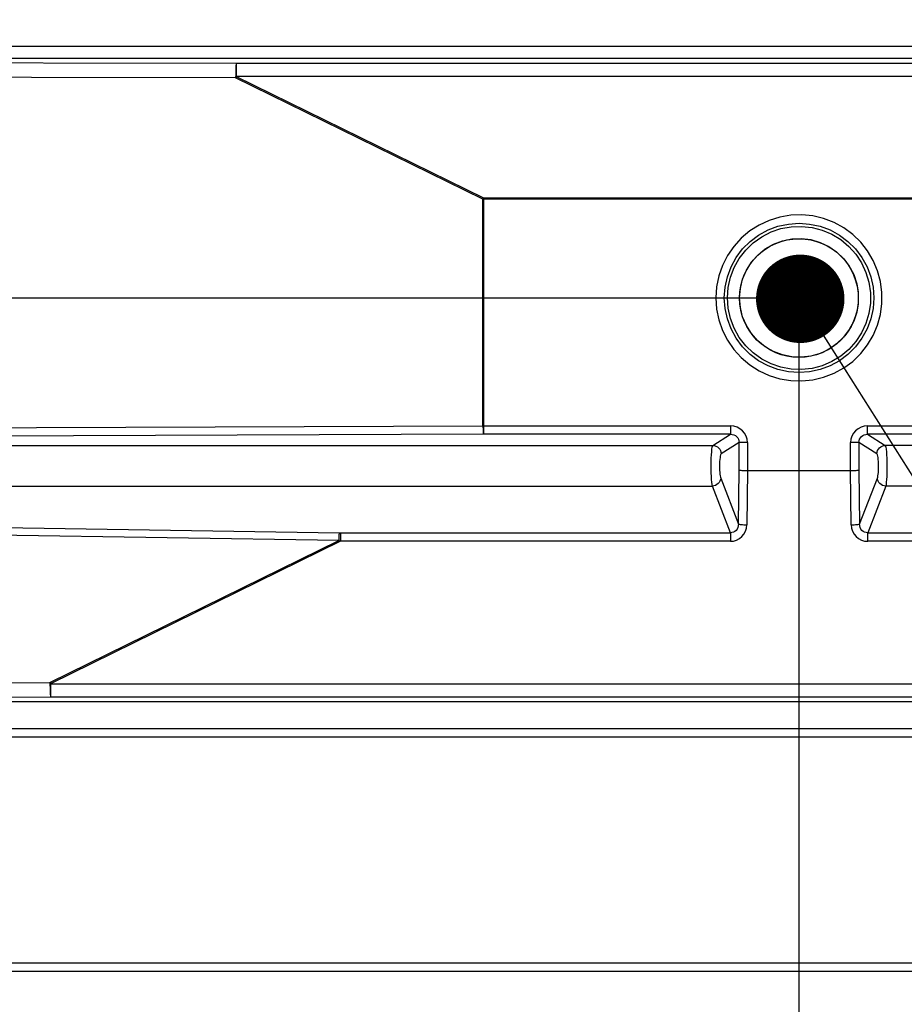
# Model space of a CAD drawing. Header units: millimetres. Extents: x 0 to 39025, y -31299 to 8400.
# Tile 198 of 256: x 14480 to 14690, y -11901 to -11667. Entities that reach past the tile are written whole.
import ezdxf

# ---------------------------------------------------------------- set-up
doc = ezdxf.new("R2010")
doc.units = ezdxf.units.MM
doc.header["$PDSIZE"] = -1
doc.layers.add('ANOTACIJE', color=7, linetype='Continuous')
doc.layers.add('DIMENZIJE', color=4, linetype='Continuous')
doc.styles.add('SLDTEXTSTYLE6', font='txt')
doc.styles.get("Standard").update_dxf_attribs({"font": 'Montserrat-Regular.ttf'})
doc.dimstyles.new('SLDDIMSTYLE0', dxfattribs={"dimtxt": 3, "dimasz": 3.414889, "dimexe": 0, "dimexo": 0.0625, "dimgap": 0.75, "dimtad": 1, "dimdec": 0, "dimlfac": 20, "dimrnd": 1e-09, "dimzin": 12, "dimdsep": 46, "dimtxsty": 'SLDTEXTSTYLE6', "dimsah": 1, "dimcen": 0.09, "dimadec": 0, "dimazin": 3, "dimtfac": 1, "dimtdec": 0, "dimtofl": 0, "dimtmove": 0, "dimatfit": 3, "dimfxl": 1, "dimfrac": 2, "dimtolj": 1, "dimtzin": 12, "dimarcsym": 0})
doc.dimstyles.new('SLDDIMSTYLE2', dxfattribs={"dimtxt": 0.18, "dimasz": 1.050735, "dimexe": 0, "dimexo": 0.0625, "dimgap": 0, "dimtad": 0, "dimtih": 1, "dimtoh": 1, "dimdec": 0, "dimrnd": 1e-09, "dimzin": 0, "dimdsep": 46, "dimtxsty": 'Standard', "dimblk1": 'DOT', "dimblk2": 'DOT', "dimsah": 1, "dimcen": 0.09, "dimadec": 0, "dimazin": 0, "dimtfac": 1.050735, "dimtdec": 0, "dimtofl": 0, "dimtmove": 0, "dimatfit": 3, "dimldrblk": 'DOT', "dimfxl": 1, "dimfrac": 2, "dimtolj": 1, "dimtzin": 0, "dimarcsym": 0})

# ---------------------------------------------------------------- blocks, each defined once
blk = doc.blocks.new('Adapt 2 (spodaj)')
blk.add_circle((479.98, 160.04), 14.1)
at = {"lineweight": 25}
for points in [[(40.6, 219.88), (40.6, 219.88), (945.6, 219.88), (945.6, 219.88)], [(40.6, 217.08), (40.6, 217.08), (945.6, 217.08), (945.6, 217.08)], [(71.4, 216.3), (71.4, 216.3), (346.33, 215.89), (346.33, 215.89)], [(346.33, 215.89), (346.33, 215.89), (609.27, 215.89), (609.27, 215.89)], [(346.18, 212.39), (346.18, 212.39), (55.31, 212.82), (55.31, 212.82)], [(404.92, 183.53), (404.92, 183.53), (346.18, 212.39), (346.18, 212.39)], [(346.33, 212.69), (346.33, 212.69), (405.08, 183.83), (405.08, 183.83)], [(609.27, 212.69), (609.27, 212.69), (346.33, 212.69), (346.33, 212.69)], [(404.92, 129.67), (404.92, 129.67), (404.92, 183.53), (404.92, 183.53)], [(405.08, 183.83), (405.08, 183.83), (554.92, 183.83), (554.92, 183.83)], [(405.08, 183.53), (405.08, 183.53), (405.08, 129.67), (405.08, 129.67)], [(554.92, 183.53), (554.92, 183.53), (405.08, 183.53), (405.08, 183.53)], [(44.4, 128.32), (44.4, 128.32), (404.92, 129.67), (404.92, 129.67)], [(405.08, 129.67), (405.08, 129.67), (463.75, 129.67), (463.75, 129.67)], [(496.25, 129.67), (496.25, 129.67), (554.92, 129.67), (554.92, 129.67)], [(405.01, 127.68), (405.01, 127.68), (268.65, 127.17), (268.65, 127.17)], [(463.75, 127.68), (463.75, 127.68), (405.08, 127.68), (405.08, 127.68)], [(459.51, 125.04), (459.51, 125.04), (463.75, 127.68), (463.75, 127.68)], [(554.92, 127.68), (554.92, 127.68), (496.25, 127.68), (496.25, 127.68)], [(496.25, 127.68), (496.25, 127.68), (500.48, 125.04), (500.48, 125.04)], [(44.4, 125.04), (44.4, 125.04), (459.51, 125.04), (459.51, 125.04)], [(465.76, 125.71), (465.76, 125.71), (461.5, 123.05), (461.5, 123.05)], [(465.76, 119.16), (465.76, 119.16), (465.76, 125.71), (465.76, 125.71)], [(467.74, 125.71), (467.74, 125.71), (467.74, 119.08), (467.74, 119.08)], [(492.26, 119.08), (492.26, 119.08), (492.26, 125.71), (492.26, 125.71)], [(494.24, 125.71), (494.24, 125.71), (494.24, 119.16), (494.24, 119.16)], [(498.51, 123.05), (498.51, 123.05), (494.24, 125.71), (494.24, 125.71)], [(881.21, 125.04), (881.21, 125.04), (500.48, 125.04), (500.48, 125.04)], [(461.39, 117.24), (461.39, 117.24), (465.6, 106.33), (465.6, 106.33)], [(465.6, 106.33), (465.6, 106.33), (465.76, 119.16), (465.76, 119.16)], [(467.74, 119.08), (467.74, 119.08), (467.58, 106.16), (467.58, 106.16)], [(467.74, 119.08), (467.74, 119.08), (467.74, 119.08), (467.74, 119.08)], [(467.74, 119.08), (467.74, 119.08), (492.26, 119.08), (492.26, 119.08)], [(492.42, 106.16), (492.42, 106.16), (492.26, 119.08), (492.26, 119.08)], [(492.26, 119.08), (492.26, 119.08), (492.26, 119.08), (492.26, 119.08)], [(494.24, 119.16), (494.24, 119.16), (494.4, 106.33), (494.4, 106.33)], [(494.4, 106.33), (494.4, 106.33), (498.61, 117.24), (498.61, 117.24)], [(44.4, 115.36), (44.4, 115.36), (459.41, 115.36), (459.41, 115.36)], [(463.69, 104.28), (463.69, 104.28), (459.41, 115.36), (459.41, 115.36)], [(500.59, 115.36), (500.59, 115.36), (496.31, 104.28), (496.31, 104.28)], [(881.15, 115.36), (881.15, 115.36), (500.59, 115.36), (500.59, 115.36)], [(370.68, 102.4), (370.68, 102.4), (44.4, 107.51), (44.4, 107.51)], [(205.44, 106.87), (205.44, 106.87), (370.77, 104.28), (370.77, 104.28)], [(371.09, 104.28), (371.09, 104.28), (463.69, 104.28), (463.69, 104.28)], [(496.31, 104.28), (496.31, 104.28), (586.36, 104.28), (586.36, 104.28)], [(302.08, 68.7), (302.08, 68.7), (370.68, 102.4), (370.68, 102.4)], [(371.09, 102.23), (371.09, 102.23), (302.23, 68.39), (302.23, 68.39)], [(463.69, 102.23), (463.69, 102.23), (371.09, 102.23), (371.09, 102.23)], [(586.36, 102.23), (586.36, 102.23), (496.31, 102.23), (496.31, 102.23)], [(49.45, 68.32), (49.45, 68.32), (302.08, 68.7), (302.08, 68.7)], [(302.23, 68.39), (302.23, 68.39), (650.07, 68.39), (650.07, 68.39)], [(870.49, 64.08), (870.49, 64.08), (47.45, 64.08), (47.45, 64.08)], [(302.23, 65.2), (302.23, 65.2), (47.81, 64.82), (47.81, 64.82)], [(650.07, 65.2), (650.07, 65.2), (302.23, 65.2), (302.23, 65.2)], [(957.49, 57.66), (957.49, 57.66), (54.51, 57.66), (54.51, 57.66)], [(957.49, 55.66), (957.49, 55.66), (54.51, 55.66), (54.51, 55.66)], [(957.49, 1.98), (957.49, 1.98), (6.52, 1.98), (6.52, 1.98)], [(957.49, -0.02), (957.49, -0.02), (6.52, -0.02), (6.52, -0.02)]]:
    blk.add_open_spline(points, degree=3, dxfattribs=at)
for points, knots in [([(346.33, 215.89), (346.33, 215.89), (346.3, 215.8), (346.3, 215.8), (346.3, 215.8), (346.28, 215.59), (346.28, 215.59), (346.28, 215.59), (346.25, 215.25), (346.25, 215.25), (346.25, 215.25), (346.23, 214.82), (346.23, 214.82), (346.23, 214.82), (346.21, 214.29), (346.21, 214.29), (346.21, 214.29), (346.19, 213.7), (346.19, 213.7), (346.19, 213.7), (346.19, 213.06), (346.19, 213.06), (346.19, 213.06), (346.18, 212.39), (346.18, 212.39)], [0, 0, 0, 0, 1, 1, 1, 2, 2, 2, 3, 3, 3, 4, 4, 4, 5, 5, 5, 6, 6, 6, 7, 7, 7, 8, 8, 8, 8]), ([(346.33, 215.89), (346.33, 215.89), (346.33, 215.81), (346.33, 215.81), (346.33, 215.81), (346.33, 215.62), (346.33, 215.62), (346.33, 215.62), (346.33, 215.32), (346.33, 215.32), (346.33, 215.32), (346.33, 214.93), (346.33, 214.93), (346.33, 214.93), (346.33, 214.45), (346.33, 214.45), (346.33, 214.45), (346.33, 213.91), (346.33, 213.91), (346.33, 213.91), (346.33, 213.32), (346.33, 213.32), (346.33, 213.32), (346.33, 212.69), (346.33, 212.69)], [0, 0, 0, 0, 1, 1, 1, 2, 2, 2, 3, 3, 3, 4, 4, 4, 5, 5, 5, 6, 6, 6, 7, 7, 7, 8, 8, 8, 8]), ([(346.33, 212.69), (346.33, 212.69), (346.31, 212.65), (346.31, 212.65), (346.31, 212.65), (346.29, 212.62), (346.29, 212.62), (346.29, 212.62), (346.28, 212.58), (346.28, 212.58), (346.28, 212.58), (346.26, 212.54), (346.26, 212.54), (346.26, 212.54), (346.24, 212.5), (346.24, 212.5), (346.24, 212.5), (346.22, 212.46), (346.22, 212.46), (346.22, 212.46), (346.2, 212.42), (346.2, 212.42), (346.2, 212.42), (346.18, 212.39), (346.18, 212.39)], [0, 0, 0, 0, 1, 1, 1, 2, 2, 2, 3, 3, 3, 4, 4, 4, 5, 5, 5, 6, 6, 6, 7, 7, 7, 8, 8, 8, 8]), ([(405.08, 183.83), (405.08, 183.83), (405.05, 183.79), (405.05, 183.79), (405.05, 183.79), (405.04, 183.75), (405.04, 183.75), (405.04, 183.75), (405.02, 183.72), (405.02, 183.72), (405.02, 183.72), (405, 183.68), (405, 183.68), (405, 183.68), (404.98, 183.64), (404.98, 183.64), (404.98, 183.64), (404.96, 183.6), (404.96, 183.6), (404.96, 183.6), (404.94, 183.56), (404.94, 183.56), (404.94, 183.56), (404.92, 183.53), (404.92, 183.53)], [0, 0, 0, 0, 1, 1, 1, 2, 2, 2, 3, 3, 3, 4, 4, 4, 5, 5, 5, 6, 6, 6, 7, 7, 7, 8, 8, 8, 8]), ([(404.92, 183.53), (404.92, 183.53), (404.94, 183.53), (404.94, 183.53), (404.94, 183.53), (404.96, 183.53), (404.96, 183.53), (404.96, 183.53), (404.98, 183.53), (404.98, 183.53), (404.98, 183.53), (405, 183.53), (405, 183.53), (405, 183.53), (405.02, 183.53), (405.02, 183.53), (405.02, 183.53), (405.04, 183.53), (405.04, 183.53), (405.04, 183.53), (405.05, 183.53), (405.05, 183.53), (405.05, 183.53), (405.08, 183.53), (405.08, 183.53)], [0, 0, 0, 0, 1, 1, 1, 2, 2, 2, 3, 3, 3, 4, 4, 4, 5, 5, 5, 6, 6, 6, 7, 7, 7, 8, 8, 8, 8]), ([(405.08, 183.83), (405.08, 183.83), (405.08, 183.79), (405.08, 183.79), (405.08, 183.79), (405.08, 183.75), (405.08, 183.75), (405.08, 183.75), (405.08, 183.72), (405.08, 183.72), (405.08, 183.72), (405.08, 183.68), (405.08, 183.68), (405.08, 183.68), (405.08, 183.64), (405.08, 183.64), (405.08, 183.64), (405.08, 183.6), (405.08, 183.6), (405.08, 183.6), (405.08, 183.56), (405.08, 183.56), (405.08, 183.56), (405.08, 183.53), (405.08, 183.53)], [0, 0, 0, 0, 1, 1, 1, 2, 2, 2, 3, 3, 3, 4, 4, 4, 5, 5, 5, 6, 6, 6, 7, 7, 7, 8, 8, 8, 8]), ([(460.25, 160.08), (460.25, 160.08), (460.43, 162.71), (460.43, 162.71), (460.43, 162.71), (460.95, 165.29), (460.95, 165.29), (460.95, 165.29), (461.82, 167.79), (461.82, 167.79), (461.82, 167.79), (463.01, 170.14), (463.01, 170.14), (463.01, 170.14), (464.5, 172.31), (464.5, 172.31), (464.5, 172.31), (466.27, 174.27), (466.27, 174.27), (466.27, 174.27), (468.29, 175.98), (468.29, 175.98), (468.29, 175.98), (470.51, 177.39), (470.51, 177.39), (470.51, 177.39), (472.9, 178.51), (472.9, 178.51), (472.9, 178.51), (475.42, 179.29), (475.42, 179.29), (475.42, 179.29), (478.02, 179.73), (478.02, 179.73), (478.02, 179.73), (480.66, 179.81), (480.66, 179.81), (480.66, 179.81), (483.28, 179.55), (483.28, 179.55), (483.28, 179.55), (485.85, 178.94), (485.85, 178.94), (485.85, 178.94), (488.31, 177.99), (488.31, 177.99), (488.31, 177.99), (490.62, 176.72), (490.62, 176.72), (490.62, 176.72), (492.75, 175.16), (492.75, 175.16), (492.75, 175.16), (494.65, 173.32), (494.65, 173.32), (494.65, 173.32), (496.28, 171.25), (496.28, 171.25), (496.28, 171.25), (497.63, 168.98), (497.63, 168.98), (497.63, 168.98), (498.65, 166.55), (498.65, 166.55), (498.65, 166.55), (499.35, 164.01), (499.35, 164.01), (499.35, 164.01), (499.7, 161.4), (499.7, 161.4), (499.7, 161.4), (499.7, 158.76), (499.7, 158.76), (499.7, 158.76), (499.35, 156.14), (499.35, 156.14), (499.35, 156.14), (498.65, 153.6), (498.65, 153.6), (498.65, 153.6), (497.63, 151.17), (497.63, 151.17), (497.63, 151.17), (496.28, 148.9), (496.28, 148.9), (496.28, 148.9), (494.65, 146.83), (494.65, 146.83), (494.65, 146.83), (492.75, 144.99), (492.75, 144.99), (492.75, 144.99), (490.62, 143.43), (490.62, 143.43), (490.62, 143.43), (488.31, 142.16), (488.31, 142.16), (488.31, 142.16), (485.85, 141.22), (485.85, 141.22), (485.85, 141.22), (483.28, 140.6), (483.28, 140.6), (483.28, 140.6), (480.66, 140.34), (480.66, 140.34), (480.66, 140.34), (478.02, 140.43), (478.02, 140.43), (478.02, 140.43), (475.42, 140.87), (475.42, 140.87), (475.42, 140.87), (472.9, 141.65), (472.9, 141.65), (472.9, 141.65), (470.51, 142.76), (470.51, 142.76), (470.51, 142.76), (468.29, 144.18), (468.29, 144.18), (468.29, 144.18), (466.27, 145.88), (466.27, 145.88), (466.27, 145.88), (464.5, 147.84), (464.5, 147.84), (464.5, 147.84), (463.01, 150.01), (463.01, 150.01), (463.01, 150.01), (461.82, 152.37), (461.82, 152.37), (461.82, 152.37), (460.95, 154.86), (460.95, 154.86), (460.95, 154.86), (460.43, 157.44), (460.43, 157.44), (460.43, 157.44), (460.25, 160.08), (460.25, 160.08)], [0, 0, 0, 0, 1, 1, 1, 2, 2, 2, 3, 3, 3, 4, 4, 4, 5, 5, 5, 6, 6, 6, 7, 7, 7, 8, 8, 8, 9, 9, 9, 10, 10, 10, 11, 11, 11, 12, 12, 12, 13, 13, 13, 14, 14, 14, 15, 15, 15, 16, 16, 16, 17, 17, 17, 18, 18, 18, 19, 19, 19, 20, 20, 20, 21, 21, 21, 22, 22, 22, 23, 23, 23, 24, 24, 24, 25, 25, 25, 26, 26, 26, 27, 27, 27, 28, 28, 28, 29, 29, 29, 30, 30, 30, 31, 31, 31, 32, 32, 32, 33, 33, 33, 34, 34, 34, 35, 35, 35, 36, 36, 36, 37, 37, 37, 38, 38, 38, 39, 39, 39, 40, 40, 40, 41, 41, 41, 42, 42, 42, 43, 43, 43, 44, 44, 44, 45, 45, 45, 46, 46, 46, 47, 47, 47, 47]), ([(497.75, 160.08), (497.75, 160.08), (497.57, 162.6), (497.57, 162.6), (497.57, 162.6), (497.03, 165.08), (497.03, 165.08), (497.03, 165.08), (496.15, 167.45), (496.15, 167.45), (496.15, 167.45), (494.93, 169.67), (494.93, 169.67), (494.93, 169.67), (493.42, 171.7), (493.42, 171.7), (493.42, 171.7), (491.62, 173.49), (491.62, 173.49), (491.62, 173.49), (489.59, 175.01), (489.59, 175.01), (489.59, 175.01), (487.37, 176.22), (487.37, 176.22), (487.37, 176.22), (485, 177.11), (485, 177.11), (485, 177.11), (482.52, 177.64), (482.52, 177.64), (482.52, 177.64), (480, 177.82), (480, 177.82), (480, 177.82), (477.47, 177.64), (477.47, 177.64), (477.47, 177.64), (475, 177.11), (475, 177.11), (475, 177.11), (472.63, 176.22), (472.63, 176.22), (472.63, 176.22), (470.4, 175.01), (470.4, 175.01), (470.4, 175.01), (468.38, 173.49), (468.38, 173.49), (468.38, 173.49), (466.59, 171.7), (466.59, 171.7), (466.59, 171.7), (465.07, 169.67), (465.07, 169.67), (465.07, 169.67), (463.86, 167.45), (463.86, 167.45), (463.86, 167.45), (462.97, 165.08), (462.97, 165.08), (462.97, 165.08), (462.43, 162.6), (462.43, 162.6), (462.43, 162.6), (462.25, 160.08), (462.25, 160.08), (462.25, 160.08), (462.43, 157.55), (462.43, 157.55), (462.43, 157.55), (462.97, 155.08), (462.97, 155.08), (462.97, 155.08), (463.86, 152.7), (463.86, 152.7), (463.86, 152.7), (465.07, 150.48), (465.07, 150.48), (465.07, 150.48), (466.59, 148.45), (466.59, 148.45), (466.59, 148.45), (468.38, 146.66), (468.38, 146.66), (468.38, 146.66), (470.4, 145.15), (470.4, 145.15), (470.4, 145.15), (472.63, 143.93), (472.63, 143.93), (472.63, 143.93), (475, 143.05), (475, 143.05), (475, 143.05), (477.47, 142.51), (477.47, 142.51), (477.47, 142.51), (480, 142.33), (480, 142.33), (480, 142.33), (482.52, 142.51), (482.52, 142.51), (482.52, 142.51), (485, 143.05), (485, 143.05), (485, 143.05), (487.37, 143.93), (487.37, 143.93), (487.37, 143.93), (489.59, 145.15), (489.59, 145.15), (489.59, 145.15), (491.62, 146.66), (491.62, 146.66), (491.62, 146.66), (493.42, 148.45), (493.42, 148.45), (493.42, 148.45), (494.93, 150.48), (494.93, 150.48), (494.93, 150.48), (496.15, 152.7), (496.15, 152.7), (496.15, 152.7), (497.03, 155.08), (497.03, 155.08), (497.03, 155.08), (497.57, 157.55), (497.57, 157.55), (497.57, 157.55), (497.75, 160.08), (497.75, 160.08)], [0, 0, 0, 0, 1, 1, 1, 2, 2, 2, 3, 3, 3, 4, 4, 4, 5, 5, 5, 6, 6, 6, 7, 7, 7, 8, 8, 8, 9, 9, 9, 10, 10, 10, 11, 11, 11, 12, 12, 12, 13, 13, 13, 14, 14, 14, 15, 15, 15, 16, 16, 16, 17, 17, 17, 18, 18, 18, 19, 19, 19, 20, 20, 20, 21, 21, 21, 22, 22, 22, 23, 23, 23, 24, 24, 24, 25, 25, 25, 26, 26, 26, 27, 27, 27, 28, 28, 28, 29, 29, 29, 30, 30, 30, 31, 31, 31, 32, 32, 32, 33, 33, 33, 34, 34, 34, 35, 35, 35, 36, 36, 36, 37, 37, 37, 38, 38, 38, 39, 39, 39, 40, 40, 40, 41, 41, 41, 42, 42, 42, 43, 43, 43, 44, 44, 44, 44]), ([(462.98, 160.08), (462.98, 160.08), (463.17, 157.6), (463.17, 157.6), (463.17, 157.6), (463.71, 155.18), (463.71, 155.18), (463.71, 155.18), (464.59, 152.85), (464.59, 152.85), (464.59, 152.85), (465.81, 150.69), (465.81, 150.69), (465.81, 150.69), (467.33, 148.72), (467.33, 148.72), (467.33, 148.72), (469.12, 147), (469.12, 147), (469.12, 147), (471.14, 145.55), (471.14, 145.55), (471.14, 145.55), (473.35, 144.42), (473.35, 144.42), (473.35, 144.42), (475.7, 143.62), (475.7, 143.62), (475.7, 143.62), (478.14, 143.16), (478.14, 143.16), (478.14, 143.16), (480.62, 143.07), (480.62, 143.07), (480.62, 143.07), (483.09, 143.34), (483.09, 143.34), (483.09, 143.34), (485.5, 143.97), (485.5, 143.97), (485.5, 143.97), (487.78, 144.95), (487.78, 144.95), (487.78, 144.95), (489.9, 146.24), (489.9, 146.24), (489.9, 146.24), (491.81, 147.83), (491.81, 147.83), (491.81, 147.83), (493.47, 149.68), (493.47, 149.68), (493.47, 149.68), (494.84, 151.75), (494.84, 151.75), (494.84, 151.75), (495.89, 154), (495.89, 154), (495.89, 154), (496.61, 156.38), (496.61, 156.38), (496.61, 156.38), (496.97, 158.83), (496.97, 158.83), (496.97, 158.83), (496.97, 161.32), (496.97, 161.32), (496.97, 161.32), (496.61, 163.78), (496.61, 163.78), (496.61, 163.78), (495.89, 166.15), (495.89, 166.15), (495.89, 166.15), (494.84, 168.41), (494.84, 168.41), (494.84, 168.41), (493.47, 170.48), (493.47, 170.48), (493.47, 170.48), (491.81, 172.32), (491.81, 172.32), (491.81, 172.32), (489.9, 173.92), (489.9, 173.92), (489.9, 173.92), (487.78, 175.21), (487.78, 175.21), (487.78, 175.21), (485.5, 176.18), (485.5, 176.18), (485.5, 176.18), (483.09, 176.81), (483.09, 176.81), (483.09, 176.81), (480.62, 177.08), (480.62, 177.08), (480.62, 177.08), (478.14, 176.99), (478.14, 176.99), (478.14, 176.99), (475.7, 176.54), (475.7, 176.54), (475.7, 176.54), (473.35, 175.74), (473.35, 175.74), (473.35, 175.74), (471.14, 174.6), (471.14, 174.6), (471.14, 174.6), (469.12, 173.15), (469.12, 173.15), (469.12, 173.15), (467.33, 171.43), (467.33, 171.43), (467.33, 171.43), (465.81, 169.46), (465.81, 169.46), (465.81, 169.46), (464.59, 167.3), (464.59, 167.3), (464.59, 167.3), (463.71, 164.98), (463.71, 164.98), (463.71, 164.98), (463.17, 162.55), (463.17, 162.55), (463.17, 162.55), (462.98, 160.08), (462.98, 160.08)], [0, 0, 0, 0, 1, 1, 1, 2, 2, 2, 3, 3, 3, 4, 4, 4, 5, 5, 5, 6, 6, 6, 7, 7, 7, 8, 8, 8, 9, 9, 9, 10, 10, 10, 11, 11, 11, 12, 12, 12, 13, 13, 13, 14, 14, 14, 15, 15, 15, 16, 16, 16, 17, 17, 17, 18, 18, 18, 19, 19, 19, 20, 20, 20, 21, 21, 21, 22, 22, 22, 23, 23, 23, 24, 24, 24, 25, 25, 25, 26, 26, 26, 27, 27, 27, 28, 28, 28, 29, 29, 29, 30, 30, 30, 31, 31, 31, 32, 32, 32, 33, 33, 33, 34, 34, 34, 35, 35, 35, 36, 36, 36, 37, 37, 37, 38, 38, 38, 39, 39, 39, 40, 40, 40, 41, 41, 41, 42, 42, 42, 43, 43, 43, 43]), ([(465.88, 160.08), (465.88, 160.08), (466.06, 157.81), (466.06, 157.81), (466.06, 157.81), (466.6, 155.6), (466.6, 155.6), (466.6, 155.6), (467.5, 153.51), (467.5, 153.51), (467.5, 153.51), (468.71, 151.59), (468.71, 151.59), (468.71, 151.59), (470.22, 149.89), (470.22, 149.89), (470.22, 149.89), (471.98, 148.45), (471.98, 148.45), (471.98, 148.45), (473.95, 147.32), (473.95, 147.32), (473.95, 147.32), (476.07, 146.51), (476.07, 146.51), (476.07, 146.51), (478.3, 146.06), (478.3, 146.06), (478.3, 146.06), (480.57, 145.96), (480.57, 145.96), (480.57, 145.96), (482.82, 146.24), (482.82, 146.24), (482.82, 146.24), (485.01, 146.87), (485.01, 146.87), (485.01, 146.87), (487.06, 147.85), (487.06, 147.85), (487.06, 147.85), (488.93, 149.14), (488.93, 149.14), (488.93, 149.14), (490.57, 150.71), (490.57, 150.71), (490.57, 150.71), (491.94, 152.53), (491.94, 152.53), (491.94, 152.53), (492.99, 154.54), (492.99, 154.54), (492.99, 154.54), (493.71, 156.7), (493.71, 156.7), (493.71, 156.7), (494.08, 158.94), (494.08, 158.94), (494.08, 158.94), (494.08, 161.21), (494.08, 161.21), (494.08, 161.21), (493.71, 163.46), (493.71, 163.46), (493.71, 163.46), (492.99, 165.61), (492.99, 165.61), (492.99, 165.61), (491.94, 167.63), (491.94, 167.63), (491.94, 167.63), (490.57, 169.44), (490.57, 169.44), (490.57, 169.44), (488.93, 171.02), (488.93, 171.02), (488.93, 171.02), (487.06, 172.31), (487.06, 172.31), (487.06, 172.31), (485.01, 173.28), (485.01, 173.28), (485.01, 173.28), (482.82, 173.92), (482.82, 173.92), (482.82, 173.92), (480.57, 174.19), (480.57, 174.19), (480.57, 174.19), (478.3, 174.1), (478.3, 174.1), (478.3, 174.1), (476.07, 173.64), (476.07, 173.64), (476.07, 173.64), (473.95, 172.84), (473.95, 172.84), (473.95, 172.84), (471.98, 171.7), (471.98, 171.7), (471.98, 171.7), (470.22, 170.26), (470.22, 170.26), (470.22, 170.26), (468.71, 168.56), (468.71, 168.56), (468.71, 168.56), (467.5, 166.64), (467.5, 166.64), (467.5, 166.64), (466.6, 164.55), (466.6, 164.55), (466.6, 164.55), (466.06, 162.34), (466.06, 162.34), (466.06, 162.34), (465.88, 160.08), (465.88, 160.08)], [0, 0, 0, 0, 1, 1, 1, 2, 2, 2, 3, 3, 3, 4, 4, 4, 5, 5, 5, 6, 6, 6, 7, 7, 7, 8, 8, 8, 9, 9, 9, 10, 10, 10, 11, 11, 11, 12, 12, 12, 13, 13, 13, 14, 14, 14, 15, 15, 15, 16, 16, 16, 17, 17, 17, 18, 18, 18, 19, 19, 19, 20, 20, 20, 21, 21, 21, 22, 22, 22, 23, 23, 23, 24, 24, 24, 25, 25, 25, 26, 26, 26, 27, 27, 27, 28, 28, 28, 29, 29, 29, 30, 30, 30, 31, 31, 31, 32, 32, 32, 33, 33, 33, 34, 34, 34, 35, 35, 35, 36, 36, 36, 37, 37, 37, 38, 38, 38, 39, 39, 39, 39]), ([(404.92, 129.67), (404.92, 129.67), (405, 129.67), (405, 129.67), (405, 129.67), (405.08, 129.67), (405.08, 129.67)], [0, 0, 0, 0, 1, 1, 1, 2, 2, 2, 2]), ([(404.92, 129.67), (404.92, 129.67), (404.93, 129.3), (404.93, 129.3), (404.93, 129.3), (404.94, 128.95), (404.94, 128.95), (404.94, 128.95), (404.94, 128.62), (404.94, 128.62), (404.94, 128.62), (404.95, 128.32), (404.95, 128.32), (404.95, 128.32), (404.97, 128.07), (404.97, 128.07), (404.97, 128.07), (404.98, 127.88), (404.98, 127.88), (404.98, 127.88), (405, 127.74), (405, 127.74), (405, 127.74), (405.01, 127.68), (405.01, 127.68)], [0, 0, 0, 0, 1, 1, 1, 2, 2, 2, 3, 3, 3, 4, 4, 4, 5, 5, 5, 6, 6, 6, 7, 7, 7, 8, 8, 8, 8]), ([(405.08, 129.67), (405.08, 129.67), (405.08, 129.3), (405.08, 129.3), (405.08, 129.3), (405.08, 128.95), (405.08, 128.95), (405.08, 128.95), (405.08, 128.62), (405.08, 128.62), (405.08, 128.62), (405.08, 128.32), (405.08, 128.32), (405.08, 128.32), (405.08, 128.07), (405.08, 128.07), (405.08, 128.07), (405.08, 127.88), (405.08, 127.88), (405.08, 127.88), (405.08, 127.74), (405.08, 127.74), (405.08, 127.74), (405.08, 127.68), (405.08, 127.68)], [0, 0, 0, 0, 1, 1, 1, 2, 2, 2, 3, 3, 3, 4, 4, 4, 5, 5, 5, 6, 6, 6, 7, 7, 7, 8, 8, 8, 8]), ([(467.74, 125.71), (467.74, 125.71), (467.66, 126.48), (467.66, 126.48), (467.66, 126.48), (467.44, 127.23), (467.44, 127.23), (467.44, 127.23), (467.07, 127.91), (467.07, 127.91), (467.07, 127.91), (466.57, 128.51), (466.57, 128.51), (466.57, 128.51), (465.97, 129), (465.97, 129), (465.97, 129), (465.28, 129.37), (465.28, 129.37), (465.28, 129.37), (464.53, 129.6), (464.53, 129.6), (464.53, 129.6), (463.75, 129.67), (463.75, 129.67)], [0, 0, 0, 0, 1, 1, 1, 2, 2, 2, 3, 3, 3, 4, 4, 4, 5, 5, 5, 6, 6, 6, 7, 7, 7, 8, 8, 8, 8]), ([(463.75, 129.67), (463.75, 129.67), (463.75, 129.3), (463.75, 129.3), (463.75, 129.3), (463.75, 128.95), (463.75, 128.95), (463.75, 128.95), (463.75, 128.62), (463.75, 128.62), (463.75, 128.62), (463.75, 128.32), (463.75, 128.32), (463.75, 128.32), (463.75, 128.07), (463.75, 128.07), (463.75, 128.07), (463.75, 127.88), (463.75, 127.88), (463.75, 127.88), (463.75, 127.74), (463.75, 127.74), (463.75, 127.74), (463.75, 127.68), (463.75, 127.68)], [0, 0, 0, 0, 1, 1, 1, 2, 2, 2, 3, 3, 3, 4, 4, 4, 5, 5, 5, 6, 6, 6, 7, 7, 7, 8, 8, 8, 8]), ([(496.25, 129.67), (496.25, 129.67), (495.47, 129.6), (495.47, 129.6), (495.47, 129.6), (494.72, 129.37), (494.72, 129.37), (494.72, 129.37), (494.03, 129), (494.03, 129), (494.03, 129), (493.43, 128.51), (493.43, 128.51), (493.43, 128.51), (492.93, 127.91), (492.93, 127.91), (492.93, 127.91), (492.56, 127.23), (492.56, 127.23), (492.56, 127.23), (492.34, 126.48), (492.34, 126.48), (492.34, 126.48), (492.26, 125.71), (492.26, 125.71)], [0, 0, 0, 0, 1, 1, 1, 2, 2, 2, 3, 3, 3, 4, 4, 4, 5, 5, 5, 6, 6, 6, 7, 7, 7, 8, 8, 8, 8]), ([(496.25, 127.68), (496.25, 127.68), (496.25, 127.74), (496.25, 127.74), (496.25, 127.74), (496.25, 127.88), (496.25, 127.88), (496.25, 127.88), (496.25, 128.07), (496.25, 128.07), (496.25, 128.07), (496.25, 128.32), (496.25, 128.32), (496.25, 128.32), (496.25, 128.62), (496.25, 128.62), (496.25, 128.62), (496.25, 128.95), (496.25, 128.95), (496.25, 128.95), (496.25, 129.3), (496.25, 129.3), (496.25, 129.3), (496.25, 129.67), (496.25, 129.67)], [0, 0, 0, 0, 1, 1, 1, 2, 2, 2, 3, 3, 3, 4, 4, 4, 5, 5, 5, 6, 6, 6, 7, 7, 7, 8, 8, 8, 8]), ([(405.08, 127.68), (405.08, 127.68), (405.04, 127.68), (405.04, 127.68), (405.04, 127.68), (405.01, 127.68), (405.01, 127.68)], [0, 0, 0, 0, 1, 1, 1, 2, 2, 2, 2]), ([(463.75, 127.68), (463.75, 127.68), (464.15, 127.65), (464.15, 127.65), (464.15, 127.65), (464.53, 127.54), (464.53, 127.54), (464.53, 127.54), (464.88, 127.36), (464.88, 127.36), (464.88, 127.36), (465.18, 127.11), (465.18, 127.11), (465.18, 127.11), (465.43, 126.81), (465.43, 126.81), (465.43, 126.81), (465.61, 126.47), (465.61, 126.47), (465.61, 126.47), (465.72, 126.09), (465.72, 126.09), (465.72, 126.09), (465.76, 125.71), (465.76, 125.71)], [0, 0, 0, 0, 1, 1, 1, 2, 2, 2, 3, 3, 3, 4, 4, 4, 5, 5, 5, 6, 6, 6, 7, 7, 7, 8, 8, 8, 8]), ([(494.24, 125.71), (494.24, 125.71), (494.28, 126.09), (494.28, 126.09), (494.28, 126.09), (494.39, 126.47), (494.39, 126.47), (494.39, 126.47), (494.57, 126.81), (494.57, 126.81), (494.57, 126.81), (494.82, 127.11), (494.82, 127.11), (494.82, 127.11), (495.12, 127.36), (495.12, 127.36), (495.12, 127.36), (495.47, 127.54), (495.47, 127.54), (495.47, 127.54), (495.85, 127.65), (495.85, 127.65), (495.85, 127.65), (496.25, 127.68), (496.25, 127.68)], [0, 0, 0, 0, 1, 1, 1, 2, 2, 2, 3, 3, 3, 4, 4, 4, 5, 5, 5, 6, 6, 6, 7, 7, 7, 8, 8, 8, 8]), ([(459.41, 115.36), (459.41, 115.36), (459.34, 115.75), (459.34, 115.75), (459.34, 115.75), (459.28, 116.27), (459.28, 116.27), (459.28, 116.27), (459.22, 116.91), (459.22, 116.91), (459.22, 116.91), (459.18, 117.66), (459.18, 117.66), (459.18, 117.66), (459.15, 118.49), (459.15, 118.49), (459.15, 118.49), (459.13, 119.37), (459.13, 119.37), (459.13, 119.37), (459.13, 120.27), (459.13, 120.27), (459.13, 120.27), (459.14, 121.16), (459.14, 121.16), (459.14, 121.16), (459.16, 122.01), (459.16, 122.01), (459.16, 122.01), (459.2, 122.81), (459.2, 122.81), (459.2, 122.81), (459.25, 123.51), (459.25, 123.51), (459.25, 123.51), (459.3, 124.11), (459.3, 124.11), (459.3, 124.11), (459.37, 124.57), (459.37, 124.57), (459.37, 124.57), (459.44, 124.88), (459.44, 124.88), (459.44, 124.88), (459.51, 125.04), (459.51, 125.04)], [0, 0, 0, 0, 1, 1, 1, 2, 2, 2, 3, 3, 3, 4, 4, 4, 5, 5, 5, 6, 6, 6, 7, 7, 7, 8, 8, 8, 9, 9, 9, 10, 10, 10, 11, 11, 11, 12, 12, 12, 13, 13, 13, 14, 14, 14, 15, 15, 15, 15]), ([(459.51, 125.04), (459.51, 125.04), (459.9, 125), (459.9, 125), (459.9, 125), (460.26, 124.88), (460.26, 124.88), (460.26, 124.88), (460.61, 124.7), (460.61, 124.7), (460.61, 124.7), (460.91, 124.45), (460.91, 124.45), (460.91, 124.45), (461.15, 124.15), (461.15, 124.15), (461.15, 124.15), (461.34, 123.81), (461.34, 123.81), (461.34, 123.81), (461.45, 123.44), (461.45, 123.44), (461.45, 123.44), (461.5, 123.05), (461.5, 123.05)], [0, 0, 0, 0, 1, 1, 1, 2, 2, 2, 3, 3, 3, 4, 4, 4, 5, 5, 5, 6, 6, 6, 7, 7, 7, 8, 8, 8, 8]), ([(467.74, 125.71), (467.74, 125.71), (467.38, 125.71), (467.38, 125.71), (467.38, 125.71), (467.04, 125.71), (467.04, 125.71), (467.04, 125.71), (466.72, 125.71), (466.72, 125.71), (466.72, 125.71), (466.43, 125.71), (466.43, 125.71), (466.43, 125.71), (466.18, 125.71), (466.18, 125.71), (466.18, 125.71), (465.98, 125.71), (465.98, 125.71), (465.98, 125.71), (465.84, 125.71), (465.84, 125.71), (465.84, 125.71), (465.76, 125.71), (465.76, 125.71)], [0, 0, 0, 0, 1, 1, 1, 2, 2, 2, 3, 3, 3, 4, 4, 4, 5, 5, 5, 6, 6, 6, 7, 7, 7, 8, 8, 8, 8]), ([(494.24, 125.71), (494.24, 125.71), (494.16, 125.71), (494.16, 125.71), (494.16, 125.71), (494.02, 125.71), (494.02, 125.71), (494.02, 125.71), (493.82, 125.71), (493.82, 125.71), (493.82, 125.71), (493.57, 125.71), (493.57, 125.71), (493.57, 125.71), (493.28, 125.71), (493.28, 125.71), (493.28, 125.71), (492.96, 125.71), (492.96, 125.71), (492.96, 125.71), (492.62, 125.71), (492.62, 125.71), (492.62, 125.71), (492.26, 125.71), (492.26, 125.71)], [0, 0, 0, 0, 1, 1, 1, 2, 2, 2, 3, 3, 3, 4, 4, 4, 5, 5, 5, 6, 6, 6, 7, 7, 7, 8, 8, 8, 8]), ([(498.51, 123.05), (498.51, 123.05), (498.55, 123.44), (498.55, 123.44), (498.55, 123.44), (498.66, 123.81), (498.66, 123.81), (498.66, 123.81), (498.85, 124.15), (498.85, 124.15), (498.85, 124.15), (499.09, 124.45), (499.09, 124.45), (499.09, 124.45), (499.39, 124.7), (499.39, 124.7), (499.39, 124.7), (499.73, 124.88), (499.73, 124.88), (499.73, 124.88), (500.1, 125), (500.1, 125), (500.1, 125), (500.48, 125.04), (500.48, 125.04)], [0, 0, 0, 0, 1, 1, 1, 2, 2, 2, 3, 3, 3, 4, 4, 4, 5, 5, 5, 6, 6, 6, 7, 7, 7, 8, 8, 8, 8]), ([(500.48, 125.04), (500.48, 125.04), (500.56, 124.88), (500.56, 124.88), (500.56, 124.88), (500.63, 124.57), (500.63, 124.57), (500.63, 124.57), (500.7, 124.11), (500.7, 124.11), (500.7, 124.11), (500.75, 123.51), (500.75, 123.51), (500.75, 123.51), (500.8, 122.81), (500.8, 122.81), (500.8, 122.81), (500.84, 122.01), (500.84, 122.01), (500.84, 122.01), (500.86, 121.16), (500.86, 121.16), (500.86, 121.16), (500.87, 120.27), (500.87, 120.27), (500.87, 120.27), (500.87, 119.37), (500.87, 119.37), (500.87, 119.37), (500.85, 118.49), (500.85, 118.49), (500.85, 118.49), (500.82, 117.66), (500.82, 117.66), (500.82, 117.66), (500.78, 116.91), (500.78, 116.91), (500.78, 116.91), (500.72, 116.27), (500.72, 116.27), (500.72, 116.27), (500.66, 115.75), (500.66, 115.75), (500.66, 115.75), (500.59, 115.36), (500.59, 115.36)], [0, 0, 0, 0, 1, 1, 1, 2, 2, 2, 3, 3, 3, 4, 4, 4, 5, 5, 5, 6, 6, 6, 7, 7, 7, 8, 8, 8, 9, 9, 9, 10, 10, 10, 11, 11, 11, 12, 12, 12, 13, 13, 13, 14, 14, 14, 15, 15, 15, 15]), ([(461.5, 123.05), (461.5, 123.05), (461.42, 122.95), (461.42, 122.95), (461.42, 122.95), (461.35, 122.77), (461.35, 122.77), (461.35, 122.77), (461.28, 122.49), (461.28, 122.49), (461.28, 122.49), (461.23, 122.13), (461.23, 122.13), (461.23, 122.13), (461.18, 121.71), (461.18, 121.71), (461.18, 121.71), (461.14, 121.23), (461.14, 121.23), (461.14, 121.23), (461.12, 120.72), (461.12, 120.72), (461.12, 120.72), (461.11, 120.18), (461.11, 120.18), (461.11, 120.18), (461.11, 119.64), (461.11, 119.64), (461.11, 119.64), (461.13, 119.12), (461.13, 119.12), (461.13, 119.12), (461.16, 118.62), (461.16, 118.62), (461.16, 118.62), (461.2, 118.17), (461.2, 118.17), (461.2, 118.17), (461.26, 117.79), (461.26, 117.79), (461.26, 117.79), (461.32, 117.47), (461.32, 117.47), (461.32, 117.47), (461.39, 117.24), (461.39, 117.24)], [0, 0, 0, 0, 1, 1, 1, 2, 2, 2, 3, 3, 3, 4, 4, 4, 5, 5, 5, 6, 6, 6, 7, 7, 7, 8, 8, 8, 9, 9, 9, 10, 10, 10, 11, 11, 11, 12, 12, 12, 13, 13, 13, 14, 14, 14, 15, 15, 15, 15]), ([(498.61, 117.24), (498.61, 117.24), (498.68, 117.47), (498.68, 117.47), (498.68, 117.47), (498.74, 117.79), (498.74, 117.79), (498.74, 117.79), (498.79, 118.17), (498.79, 118.17), (498.79, 118.17), (498.84, 118.62), (498.84, 118.62), (498.84, 118.62), (498.87, 119.12), (498.87, 119.12), (498.87, 119.12), (498.89, 119.64), (498.89, 119.64), (498.89, 119.64), (498.89, 120.18), (498.89, 120.18), (498.89, 120.18), (498.88, 120.72), (498.88, 120.72), (498.88, 120.72), (498.86, 121.23), (498.86, 121.23), (498.86, 121.23), (498.82, 121.71), (498.82, 121.71), (498.82, 121.71), (498.77, 122.13), (498.77, 122.13), (498.77, 122.13), (498.72, 122.49), (498.72, 122.49), (498.72, 122.49), (498.65, 122.77), (498.65, 122.77), (498.65, 122.77), (498.58, 122.95), (498.58, 122.95), (498.58, 122.95), (498.51, 123.05), (498.51, 123.05)], [0, 0, 0, 0, 1, 1, 1, 2, 2, 2, 3, 3, 3, 4, 4, 4, 5, 5, 5, 6, 6, 6, 7, 7, 7, 8, 8, 8, 9, 9, 9, 10, 10, 10, 11, 11, 11, 12, 12, 12, 13, 13, 13, 14, 14, 14, 15, 15, 15, 15]), ([(461.39, 117.24), (461.39, 117.24), (461.33, 116.89), (461.33, 116.89), (461.33, 116.89), (461.21, 116.54), (461.21, 116.54), (461.21, 116.54), (461.02, 116.23), (461.02, 116.23), (461.02, 116.23), (460.78, 115.94), (460.78, 115.94), (460.78, 115.94), (460.48, 115.71), (460.48, 115.71), (460.48, 115.71), (460.14, 115.53), (460.14, 115.53), (460.14, 115.53), (459.78, 115.41), (459.78, 115.41), (459.78, 115.41), (459.41, 115.36), (459.41, 115.36)], [0, 0, 0, 0, 1, 1, 1, 2, 2, 2, 3, 3, 3, 4, 4, 4, 5, 5, 5, 6, 6, 6, 7, 7, 7, 8, 8, 8, 8]), ([(465.76, 119.16), (465.76, 119.16), (465.84, 119.15), (465.84, 119.15), (465.84, 119.15), (465.98, 119.13), (465.98, 119.13), (465.98, 119.13), (466.18, 119.12), (466.18, 119.12), (466.18, 119.12), (466.43, 119.1), (466.43, 119.1), (466.43, 119.1), (466.72, 119.09), (466.72, 119.09), (466.72, 119.09), (467.04, 119.09), (467.04, 119.09), (467.04, 119.09), (467.38, 119.08), (467.38, 119.08), (467.38, 119.08), (467.74, 119.08), (467.74, 119.08)], [0, 0, 0, 0, 1, 1, 1, 2, 2, 2, 3, 3, 3, 4, 4, 4, 5, 5, 5, 6, 6, 6, 7, 7, 7, 8, 8, 8, 8]), ([(492.26, 119.08), (492.26, 119.08), (492.62, 119.08), (492.62, 119.08), (492.62, 119.08), (492.96, 119.09), (492.96, 119.09), (492.96, 119.09), (493.28, 119.09), (493.28, 119.09), (493.28, 119.09), (493.57, 119.1), (493.57, 119.1), (493.57, 119.1), (493.82, 119.12), (493.82, 119.12), (493.82, 119.12), (494.02, 119.13), (494.02, 119.13), (494.02, 119.13), (494.16, 119.15), (494.16, 119.15), (494.16, 119.15), (494.24, 119.16), (494.24, 119.16)], [0, 0, 0, 0, 1, 1, 1, 2, 2, 2, 3, 3, 3, 4, 4, 4, 5, 5, 5, 6, 6, 6, 7, 7, 7, 8, 8, 8, 8]), ([(500.59, 115.36), (500.59, 115.36), (500.22, 115.41), (500.22, 115.41), (500.22, 115.41), (499.86, 115.53), (499.86, 115.53), (499.86, 115.53), (499.52, 115.71), (499.52, 115.71), (499.52, 115.71), (499.23, 115.94), (499.23, 115.94), (499.23, 115.94), (498.98, 116.23), (498.98, 116.23), (498.98, 116.23), (498.79, 116.54), (498.79, 116.54), (498.79, 116.54), (498.67, 116.89), (498.67, 116.89), (498.67, 116.89), (498.61, 117.24), (498.61, 117.24)], [0, 0, 0, 0, 1, 1, 1, 2, 2, 2, 3, 3, 3, 4, 4, 4, 5, 5, 5, 6, 6, 6, 7, 7, 7, 8, 8, 8, 8]), ([(465.6, 106.33), (465.6, 106.33), (465.57, 105.91), (465.57, 105.91), (465.57, 105.91), (465.47, 105.51), (465.47, 105.51), (465.47, 105.51), (465.3, 105.15), (465.3, 105.15), (465.3, 105.15), (465.06, 104.84), (465.06, 104.84), (465.06, 104.84), (464.77, 104.59), (464.77, 104.59), (464.77, 104.59), (464.44, 104.41), (464.44, 104.41), (464.44, 104.41), (464.07, 104.31), (464.07, 104.31), (464.07, 104.31), (463.69, 104.28), (463.69, 104.28)], [0, 0, 0, 0, 1, 1, 1, 2, 2, 2, 3, 3, 3, 4, 4, 4, 5, 5, 5, 6, 6, 6, 7, 7, 7, 8, 8, 8, 8]), ([(463.69, 102.23), (463.69, 102.23), (464.45, 102.3), (464.45, 102.3), (464.45, 102.3), (465.18, 102.52), (465.18, 102.52), (465.18, 102.52), (465.85, 102.88), (465.85, 102.88), (465.85, 102.88), (466.43, 103.37), (466.43, 103.37), (466.43, 103.37), (466.91, 103.96), (466.91, 103.96), (466.91, 103.96), (467.27, 104.64), (467.27, 104.64), (467.27, 104.64), (467.5, 105.38), (467.5, 105.38), (467.5, 105.38), (467.58, 106.16), (467.58, 106.16)], [0, 0, 0, 0, 1, 1, 1, 2, 2, 2, 3, 3, 3, 4, 4, 4, 5, 5, 5, 6, 6, 6, 7, 7, 7, 8, 8, 8, 8]), ([(465.6, 106.33), (465.6, 106.33), (465.68, 106.3), (465.68, 106.3), (465.68, 106.3), (465.82, 106.27), (465.82, 106.27), (465.82, 106.27), (466.02, 106.24), (466.02, 106.24), (466.02, 106.24), (466.27, 106.21), (466.27, 106.21), (466.27, 106.21), (466.56, 106.19), (466.56, 106.19), (466.56, 106.19), (466.88, 106.18), (466.88, 106.18), (466.88, 106.18), (467.22, 106.16), (467.22, 106.16), (467.22, 106.16), (467.58, 106.16), (467.58, 106.16)], [0, 0, 0, 0, 1, 1, 1, 2, 2, 2, 3, 3, 3, 4, 4, 4, 5, 5, 5, 6, 6, 6, 7, 7, 7, 8, 8, 8, 8]), ([(492.42, 106.16), (492.42, 106.16), (492.78, 106.16), (492.78, 106.16), (492.78, 106.16), (493.12, 106.18), (493.12, 106.18), (493.12, 106.18), (493.44, 106.19), (493.44, 106.19), (493.44, 106.19), (493.73, 106.21), (493.73, 106.21), (493.73, 106.21), (493.98, 106.24), (493.98, 106.24), (493.98, 106.24), (494.18, 106.27), (494.18, 106.27), (494.18, 106.27), (494.32, 106.3), (494.32, 106.3), (494.32, 106.3), (494.4, 106.33), (494.4, 106.33)], [0, 0, 0, 0, 1, 1, 1, 2, 2, 2, 3, 3, 3, 4, 4, 4, 5, 5, 5, 6, 6, 6, 7, 7, 7, 8, 8, 8, 8]), ([(492.42, 106.16), (492.42, 106.16), (492.5, 105.38), (492.5, 105.38), (492.5, 105.38), (492.73, 104.64), (492.73, 104.64), (492.73, 104.64), (493.09, 103.96), (493.09, 103.96), (493.09, 103.96), (493.57, 103.37), (493.57, 103.37), (493.57, 103.37), (494.16, 102.88), (494.16, 102.88), (494.16, 102.88), (494.83, 102.52), (494.83, 102.52), (494.83, 102.52), (495.55, 102.3), (495.55, 102.3), (495.55, 102.3), (496.31, 102.23), (496.31, 102.23)], [0, 0, 0, 0, 1, 1, 1, 2, 2, 2, 3, 3, 3, 4, 4, 4, 5, 5, 5, 6, 6, 6, 7, 7, 7, 8, 8, 8, 8]), ([(496.31, 104.28), (496.31, 104.28), (495.93, 104.31), (495.93, 104.31), (495.93, 104.31), (495.56, 104.41), (495.56, 104.41), (495.56, 104.41), (495.23, 104.59), (495.23, 104.59), (495.23, 104.59), (494.94, 104.84), (494.94, 104.84), (494.94, 104.84), (494.7, 105.15), (494.7, 105.15), (494.7, 105.15), (494.53, 105.51), (494.53, 105.51), (494.53, 105.51), (494.43, 105.91), (494.43, 105.91), (494.43, 105.91), (494.4, 106.33), (494.4, 106.33)], [0, 0, 0, 0, 1, 1, 1, 2, 2, 2, 3, 3, 3, 4, 4, 4, 5, 5, 5, 6, 6, 6, 7, 7, 7, 8, 8, 8, 8]), ([(370.77, 104.28), (370.77, 104.28), (370.75, 104.16), (370.75, 104.16), (370.75, 104.16), (370.74, 103.99), (370.74, 103.99), (370.74, 103.99), (370.72, 103.79), (370.72, 103.79), (370.72, 103.79), (370.71, 103.55), (370.71, 103.55), (370.71, 103.55), (370.7, 103.29), (370.7, 103.29), (370.7, 103.29), (370.69, 103), (370.69, 103), (370.69, 103), (370.68, 102.71), (370.68, 102.71), (370.68, 102.71), (370.68, 102.4), (370.68, 102.4)], [0, 0, 0, 0, 1, 1, 1, 2, 2, 2, 3, 3, 3, 4, 4, 4, 5, 5, 5, 6, 6, 6, 7, 7, 7, 8, 8, 8, 8]), ([(370.77, 104.28), (370.77, 104.28), (370.87, 104.28), (370.87, 104.28), (370.87, 104.28), (370.98, 104.28), (370.98, 104.28), (370.98, 104.28), (371.09, 104.28), (371.09, 104.28)], [0, 0, 0, 0, 1, 1, 1, 2, 2, 2, 3, 3, 3, 3]), ([(371.09, 104.28), (371.09, 104.28), (371.09, 104.14), (371.09, 104.14), (371.09, 104.14), (371.09, 103.96), (371.09, 103.96), (371.09, 103.96), (371.09, 103.74), (371.09, 103.74), (371.09, 103.74), (371.09, 103.48), (371.09, 103.48), (371.09, 103.48), (371.09, 103.19), (371.09, 103.19), (371.09, 103.19), (371.09, 102.88), (371.09, 102.88), (371.09, 102.88), (371.09, 102.55), (371.09, 102.55), (371.09, 102.55), (371.09, 102.23), (371.09, 102.23)], [0, 0, 0, 0, 1, 1, 1, 2, 2, 2, 3, 3, 3, 4, 4, 4, 5, 5, 5, 6, 6, 6, 7, 7, 7, 8, 8, 8, 8]), ([(463.69, 104.28), (463.69, 104.28), (463.69, 104.14), (463.69, 104.14), (463.69, 104.14), (463.69, 103.96), (463.69, 103.96), (463.69, 103.96), (463.69, 103.74), (463.69, 103.74), (463.69, 103.74), (463.69, 103.48), (463.69, 103.48), (463.69, 103.48), (463.69, 103.19), (463.69, 103.19), (463.69, 103.19), (463.69, 102.88), (463.69, 102.88), (463.69, 102.88), (463.69, 102.55), (463.69, 102.55), (463.69, 102.55), (463.69, 102.23), (463.69, 102.23)], [0, 0, 0, 0, 1, 1, 1, 2, 2, 2, 3, 3, 3, 4, 4, 4, 5, 5, 5, 6, 6, 6, 7, 7, 7, 8, 8, 8, 8]), ([(496.31, 102.23), (496.31, 102.23), (496.31, 102.55), (496.31, 102.55), (496.31, 102.55), (496.31, 102.88), (496.31, 102.88), (496.31, 102.88), (496.31, 103.19), (496.31, 103.19), (496.31, 103.19), (496.31, 103.48), (496.31, 103.48), (496.31, 103.48), (496.31, 103.74), (496.31, 103.74), (496.31, 103.74), (496.31, 103.96), (496.31, 103.96), (496.31, 103.96), (496.31, 104.14), (496.31, 104.14), (496.31, 104.14), (496.31, 104.28), (496.31, 104.28)], [0, 0, 0, 0, 1, 1, 1, 2, 2, 2, 3, 3, 3, 4, 4, 4, 5, 5, 5, 6, 6, 6, 7, 7, 7, 8, 8, 8, 8]), ([(371.09, 102.23), (371.09, 102.23), (370.95, 102.28), (370.95, 102.28), (370.95, 102.28), (370.81, 102.34), (370.81, 102.34), (370.81, 102.34), (370.68, 102.4), (370.68, 102.4)], [0, 0, 0, 0, 1, 1, 1, 2, 2, 2, 3, 3, 3, 3]), ([(302.08, 68.7), (302.08, 68.7), (302.1, 68.66), (302.1, 68.66), (302.1, 68.66), (302.11, 68.62), (302.11, 68.62), (302.11, 68.62), (302.13, 68.58), (302.13, 68.58), (302.13, 68.58), (302.15, 68.55), (302.15, 68.55), (302.15, 68.55), (302.17, 68.51), (302.17, 68.51), (302.17, 68.51), (302.19, 68.47), (302.19, 68.47), (302.19, 68.47), (302.21, 68.43), (302.21, 68.43), (302.21, 68.43), (302.23, 68.39), (302.23, 68.39)], [0, 0, 0, 0, 1, 1, 1, 2, 2, 2, 3, 3, 3, 4, 4, 4, 5, 5, 5, 6, 6, 6, 7, 7, 7, 8, 8, 8, 8]), ([(302.08, 68.7), (302.08, 68.7), (302.08, 68.03), (302.08, 68.03), (302.08, 68.03), (302.09, 67.39), (302.09, 67.39), (302.09, 67.39), (302.1, 66.79), (302.1, 66.79), (302.1, 66.79), (302.12, 66.27), (302.12, 66.27), (302.12, 66.27), (302.15, 65.83), (302.15, 65.83), (302.15, 65.83), (302.17, 65.5), (302.17, 65.5), (302.17, 65.5), (302.2, 65.29), (302.2, 65.29), (302.2, 65.29), (302.23, 65.2), (302.23, 65.2)], [0, 0, 0, 0, 1, 1, 1, 2, 2, 2, 3, 3, 3, 4, 4, 4, 5, 5, 5, 6, 6, 6, 7, 7, 7, 8, 8, 8, 8]), ([(302.23, 68.39), (302.23, 68.39), (302.23, 67.77), (302.23, 67.77), (302.23, 67.77), (302.23, 67.18), (302.23, 67.18), (302.23, 67.18), (302.23, 66.64), (302.23, 66.64), (302.23, 66.64), (302.23, 66.16), (302.23, 66.16), (302.23, 66.16), (302.23, 65.77), (302.23, 65.77), (302.23, 65.77), (302.23, 65.47), (302.23, 65.47), (302.23, 65.47), (302.23, 65.28), (302.23, 65.28), (302.23, 65.28), (302.23, 65.2), (302.23, 65.2)], [0, 0, 0, 0, 1, 1, 1, 2, 2, 2, 3, 3, 3, 4, 4, 4, 5, 5, 5, 6, 6, 6, 7, 7, 7, 8, 8, 8, 8])]:
    blk.add_open_spline(points, degree=3, knots=knots, dxfattribs=at)
blk = doc.blocks.new('_Dot')
at = {"color": 0, "linetype": 'ByBlock', "lineweight": -2}
blk.add_line((-0.5, 0), (-1, 0), dxfattribs=at)
at = {"color": 0, "linetype": 'ByBlock', "const_width": 0.5}
blk.add_lwpolyline([(-0.25, 0, 1), (0.25, 0, 1)], format="xyb", close=True, dxfattribs=at)
blk = doc.blocks.new('*D95')
at = {"layer": 'Defpoints', "color": 0, "transparency": 16777216}
for p in [(14664.84, -11733.53), (14201.29, -11859.45), (14201.29, -12184.43)]:
    blk.add_point(p, dxfattribs=at)
at = {"layer": 'DIMENZIJE', "color": 0, "lineweight": -2, "transparency": 16777216}
for p, q in [((14664.84, -11734.78), (14664.84, -12204.43)), ((14201.29, -11860.7), (14201.29, -12204.43)), ((14596.54, -12184.43), (14269.59, -12184.43))]:
    blk.add_line(p, q, dxfattribs=at)
at = {"layer": 'DIMENZIJE', "color": 0, "transparency": 16777216}
for points in [[(14269.59, -12173.04), (14269.59, -12195.81), (14201.29, -12184.43)], [(14596.54, -12173.04), (14596.54, -12195.81), (14664.84, -12184.43)]]:
    blk.add_solid(points, dxfattribs=at)
at = {"layer": 'DIMENZIJE', "color": 0, "transparency": 16777216, "insert": (14433.07, -12138.57), "char_height": 60, "attachment_point": 5, "style": 'SLDTEXTSTYLE6'}
blk.add_mtext('\\A1;464', dxfattribs=at)
blk = doc.blocks.new('*D97')
at = {"layer": 'Defpoints', "color": 0, "transparency": 16777216}
for p in [(14664.84, -11733.53), (14026.58, -11859.45), (14201.29, -11859.45)]:
    blk.add_point(p, dxfattribs=at)
at = {"layer": 'DIMENZIJE', "color": 0, "lineweight": -2, "transparency": 16777216}
for p, q in [((14026.58, -11665.23), (14026.58, -11433.39)), ((14663.59, -11733.53), (14006.58, -11733.53)), ((14026.58, -11859.45), (14026.58, -11733.53)), ((14200.04, -11859.45), (14006.58, -11859.45)), ((14026.58, -11927.74), (14026.58, -11996.04))]:
    blk.add_line(p, q, dxfattribs=at)
at = {"layer": 'DIMENZIJE', "color": 0, "transparency": 16777216}
for points in [[(14015.19, -11665.23), (14037.96, -11665.23), (14026.58, -11733.53)], [(14015.19, -11927.74), (14037.96, -11927.74), (14026.58, -11859.45)]]:
    blk.add_solid(points, dxfattribs=at)
at = {"layer": 'DIMENZIJE', "color": 0, "transparency": 16777216, "insert": (13980.72, -11515.16), "char_height": 60, "attachment_point": 5, "rotation": 90, "style": 'SLDTEXTSTYLE6'}
blk.add_mtext('\\A1;126', dxfattribs=at)

msp = doc.modelspace()

# ---------------------------------------------------------------- block references
at = {"color": 1}
msp.add_blockref('Adapt 2 (spodaj)', (14184.86, -11893.57), dxfattribs=at)

# ---------------------------------------------------------------- dimensions: what is measured, and where the dimension line sits
at = {"layer": 'DIMENZIJE'}
dim = msp.add_linear_dim(base=(14026.58, -11859.45), p1=(14664.84, -11733.53), p2=(14201.29, -11859.45), angle=90, dimstyle='SLDDIMSTYLE0', override={"dimscale": 20, "dimexe": 1, "dimlfac": 1, "dimdle": 1, "dimtofl": 1}, dxfattribs=at)
dim.commit()
dim.dimension.update_dxf_attribs({"geometry": '*D97', "text_midpoint": (14026.58, -11515.16), "dimtype": 160})
dim = msp.add_linear_dim(base=(14201.29, -12184.43), p1=(14664.84, -11733.53), p2=(14201.29, -11859.45), dimstyle='SLDDIMSTYLE0', override={"dimscale": 20, "dimexe": 1, "dimlfac": 1, "dimdle": 1, "dimtofl": 1}, dxfattribs=at)
dim.commit()
dim.dimension.update_dxf_attribs({"geometry": '*D95', "text_midpoint": (14433.07, -12138.57)})

# ---------------------------------------------------------------- leaders
at = {"layer": 'ANOTACIJE', "color": 7}
msp.add_leader([(14665.15, -11733.71), (14815.66, -11972.06)], dimstyle='SLDDIMSTYLE2', override={"dimscale": 20}, dxfattribs=at)

doc.saveas('drawing.dxf')
